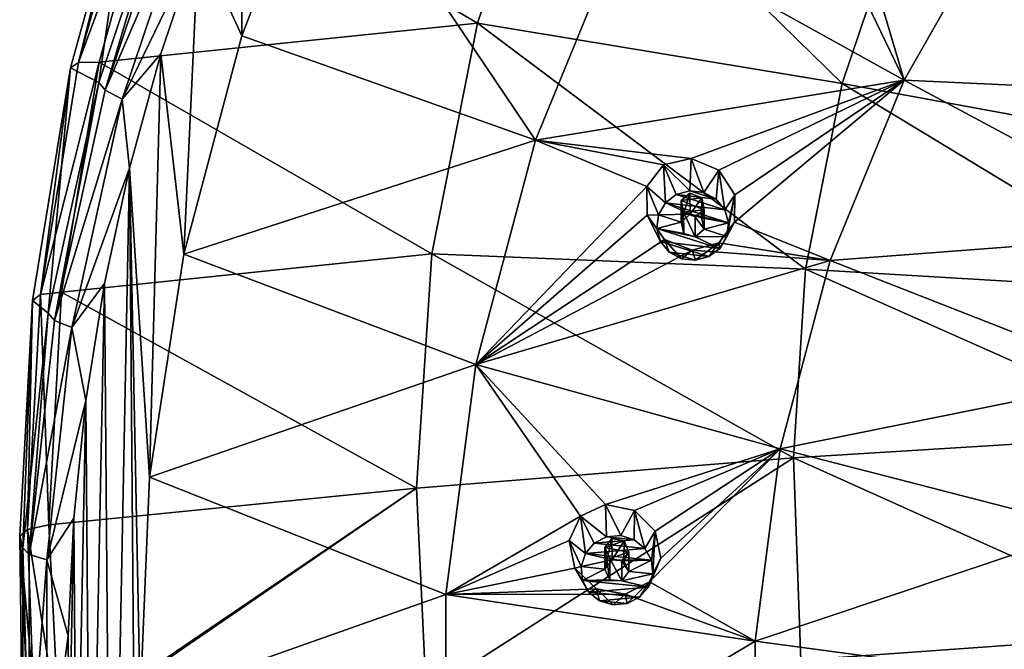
# Model space of a CAD drawing. Header units: millimetres. Extents: x -198 to 325, y 0 to 239.
# Tile 181 of 256: x -198 to -178, y 190 to 203. Entities that reach past the tile are written whole.
import ezdxf

# ---------------------------------------------------------------- set-up
doc = ezdxf.new("R2010")
doc.units = ezdxf.units.MM
doc.header["$LTSCALE"] = 65.185185
for name, color, linetype in [('2093', 7, 'CONTINUOUS'), ('2094', 7, 'CONTINUOUS'), ('2110', 7, 'CONTINUOUS'), ('2111', 7, 'CONTINUOUS'), ('2130', 7, 'CONTINUOUS'), ('2131', 7, 'CONTINUOUS'), ('2144', 7, 'CONTINUOUS'), ('2173', 7, 'CONTINUOUS'), ('2174', 7, 'CONTINUOUS'), ('2298', 7, 'CONTINUOUS'), ('2299', 7, 'CONTINUOUS'), ('2300', 7, 'CONTINUOUS'), ('2301', 7, 'CONTINUOUS'), ('2302', 7, 'CONTINUOUS'), ('2303', 7, 'CONTINUOUS'), ('2304', 7, 'CONTINUOUS'), ('2305', 7, 'CONTINUOUS'), ('2306', 7, 'CONTINUOUS'), ('2307', 7, 'CONTINUOUS')]:
    doc.layers.add(name, color=color, linetype=linetype)

msp = doc.modelspace()

# ---------------------------------------------------------------- linework, layer by layer
at = {"layer": '2093', "linetype": 'CONTINUOUS'}
for points in [[(-188.976, 202.676, 7.93), (-195.547, 206.541, 12.018), (-187.415, 207.318, 9.174), (-188.976, 202.676, 7.93)], [(-188.976, 202.676, 7.93), (-187.415, 207.318, 9.174), (-181.385, 201.422, 5.076), (-188.976, 202.676, 7.93)], [(-181.385, 201.422, 5.076), (-187.415, 207.318, 9.174), (-180.127, 205.161, 6.078), (-181.385, 201.422, 5.076)], [(-196.844, 201.864, 10.765), (-195.547, 206.541, 12.018), (-188.976, 202.676, 7.93), (-196.844, 201.864, 10.765)], [(-181.385, 201.422, 5.076), (-180.127, 205.161, 6.078), (-173.652, 199.997, 2.725), (-181.385, 201.422, 5.076)], [(-173.652, 199.997, 2.725), (-180.127, 205.161, 6.078), (-172.705, 202.814, 3.479), (-173.652, 199.997, 2.725)], [(-189.923, 197.881, 6.646), (-196.844, 201.864, 10.765), (-188.976, 202.676, 7.93), (-189.923, 197.881, 6.646)], [(-189.923, 197.881, 6.646), (-188.976, 202.676, 7.93), (-182.147, 197.562, 4.042), (-189.923, 197.881, 6.646)], [(-182.147, 197.562, 4.042), (-188.976, 202.676, 7.93), (-181.385, 201.422, 5.076), (-182.147, 197.562, 4.042)], [(-197.628, 197.081, 9.483), (-196.844, 201.864, 10.765), (-189.923, 197.881, 6.646), (-197.628, 197.081, 9.483)], [(-182.147, 197.562, 4.042), (-181.385, 201.422, 5.076), (-174.227, 197.088, 1.945), (-182.147, 197.562, 4.042)], [(-174.227, 197.088, 1.945), (-181.385, 201.422, 5.076), (-173.652, 199.997, 2.725), (-174.227, 197.088, 1.945)], [(-190.24, 193.009, 5.34), (-197.628, 197.081, 9.483), (-189.923, 197.881, 6.646), (-190.24, 193.009, 5.34)], [(-182.402, 193.639, 2.991), (-190.24, 193.009, 5.34), (-189.923, 197.881, 6.646), (-182.402, 193.639, 2.991)], [(-182.402, 193.639, 2.991), (-189.923, 197.881, 6.646), (-182.147, 197.562, 4.042), (-182.402, 193.639, 2.991)], [(-174.419, 194.131, 1.153), (-182.402, 193.639, 2.991), (-182.147, 197.562, 4.042), (-174.419, 194.131, 1.153)], [(-174.419, 194.131, 1.153), (-182.147, 197.562, 4.042), (-174.227, 197.088, 1.945), (-174.419, 194.131, 1.153)], [(-190.24, 193.009, 5.34), (-197.891, 192.246, 8.188), (-197.628, 197.081, 9.483), (-190.24, 193.009, 5.34)]]:
    msp.add_3dface(points, dxfattribs=at)
at = {"layer": '2094', "linetype": 'CONTINUOUS'}
for points in [[(-197.44, 201.748, 11.687), (-196.851, 201.443, 22.31), (-196.126, 206.484, 12.956), (-197.44, 201.748, 11.687)], [(-196.851, 201.443, 22.31), (-195.284, 206.108, 23.56), (-196.126, 206.484, 12.956), (-196.851, 201.443, 22.31)], [(-198.234, 196.905, 10.389), (-197.905, 196.645, 21.024), (-197.44, 201.748, 11.687), (-198.234, 196.905, 10.389)], [(-197.905, 196.645, 21.024), (-196.851, 201.443, 22.31), (-197.44, 201.748, 11.687), (-197.905, 196.645, 21.024)], [(-198.5, 192.008, 9.077), (-198.434, 191.766, 19.717), (-198.234, 196.905, 10.389), (-198.5, 192.008, 9.077)], [(-198.434, 191.766, 19.717), (-197.905, 196.645, 21.024), (-198.234, 196.905, 10.389), (-198.434, 191.766, 19.717)], [(-198.433, 186.862, 18.403), (-198.434, 191.766, 19.717), (-198.5, 192.008, 9.077), (-198.433, 186.862, 18.403)], [(-198.292, 187.671, 7.921), (-198.433, 186.862, 18.403), (-198.5, 192.008, 9.077), (-198.292, 187.671, 7.921)]]:
    msp.add_3dface(points, dxfattribs=at)
at = {"layer": '2110', "linetype": 'CONTINUOUS'}
for points in [[(-193.879, 202.408, 23.604), (-192.183, 206.795, 24.779), (-193.872, 206.66, 24.743), (-193.879, 202.408, 23.604)], [(-194.781, 204.372, 24.13), (-193.879, 202.408, 23.604), (-193.872, 206.66, 24.743), (-194.781, 204.372, 24.13)], [(-195.565, 202.033, 23.503), (-195.088, 197.874, 22.389), (-194.781, 204.372, 24.13), (-195.565, 202.033, 23.503)], [(-195.088, 197.874, 22.389), (-193.879, 202.408, 23.604), (-194.781, 204.372, 24.13), (-195.088, 197.874, 22.389)], [(-196.218, 199.659, 22.867), (-195.798, 193.235, 21.146), (-195.565, 202.033, 23.503), (-196.218, 199.659, 22.867)], [(-195.798, 193.235, 21.146), (-195.088, 197.874, 22.389), (-195.565, 202.033, 23.503), (-195.798, 193.235, 21.146)], [(-196.737, 197.261, 22.224), (-196.596, 180.169, 17.645), (-196.218, 199.659, 22.867), (-196.737, 197.261, 22.224)], [(-196.596, 180.169, 17.645), (-196.037, 177.775, 17.003), (-196.218, 199.659, 22.867), (-196.596, 180.169, 17.645)], [(-195.996, 188.555, 19.892), (-195.798, 193.235, 21.146), (-196.218, 199.659, 22.867), (-195.996, 188.555, 19.892)], [(-196.037, 177.775, 17.003), (-195.996, 188.555, 19.892), (-196.218, 199.659, 22.867), (-196.037, 177.775, 17.003)], [(-197.124, 194.83, 21.573), (-197.024, 182.594, 18.295), (-196.737, 197.261, 22.224), (-197.124, 194.83, 21.573)], [(-197.024, 182.594, 18.295), (-196.596, 180.169, 17.645), (-196.737, 197.261, 22.224), (-197.024, 182.594, 18.295)], [(-197.376, 192.387, 20.918), (-197.315, 185.029, 18.947), (-197.124, 194.83, 21.573), (-197.376, 192.387, 20.918)], [(-197.315, 185.029, 18.947), (-197.024, 182.594, 18.295), (-197.124, 194.83, 21.573), (-197.315, 185.029, 18.947)], [(-197.491, 189.938, 20.262), (-197.471, 187.479, 19.603), (-197.376, 192.387, 20.918), (-197.491, 189.938, 20.262)], [(-197.471, 187.479, 19.603), (-197.315, 185.029, 18.947), (-197.376, 192.387, 20.918), (-197.471, 187.479, 19.603)]]:
    msp.add_3dface(points, dxfattribs=at)
at = {"layer": '2111', "linetype": 'CONTINUOUS'}
for points in [[(-182.402, 193.639, 2.991), (-174.419, 194.131, 1.153), (-174.305, 189.997, 0.19), (-182.402, 193.639, 2.991)], [(-190.24, 193.009, 5.34), (-182.402, 193.639, 2.991), (-190.044, 188.738, 4.269), (-190.24, 193.009, 5.34)], [(-190.044, 188.738, 4.269), (-182.402, 193.639, 2.991), (-182.244, 189.432, 1.985), (-190.044, 188.738, 4.269)], [(-182.244, 189.432, 1.985), (-182.402, 193.639, 2.991), (-174.305, 189.997, 0.19), (-182.244, 189.432, 1.985)], [(-197.891, 192.246, 8.188), (-190.24, 193.009, 5.34), (-197.679, 187.965, 7.043), (-197.891, 192.246, 8.188)], [(-197.679, 187.965, 7.043), (-190.24, 193.009, 5.34), (-197.674, 187.917, 7.03), (-197.679, 187.965, 7.043)], [(-197.674, 187.917, 7.03), (-190.24, 193.009, 5.34), (-190.044, 188.738, 4.269), (-197.674, 187.917, 7.03)], [(-181.799, 185.237, 1.025), (-182.244, 189.432, 1.985), (-174.305, 189.997, 0.19), (-181.799, 185.237, 1.025)], [(-173.965, 185.863, -0.708), (-181.799, 185.237, 1.025), (-174.305, 189.997, 0.19), (-173.965, 185.863, -0.708)]]:
    msp.add_3dface(points, dxfattribs=at)
at = {"layer": '2130', "linetype": 'CONTINUOUS'}
for points in [[(-197.278, 201.858, 11.145), (-196.126, 206.484, 12.956), (-195.968, 206.578, 12.41), (-197.278, 201.858, 11.145)], [(-195.547, 206.541, 12.018), (-197.278, 201.858, 11.145), (-195.968, 206.578, 12.41), (-195.547, 206.541, 12.018)], [(-195.547, 206.541, 12.018), (-196.844, 201.864, 10.765), (-197.278, 201.858, 11.145), (-195.547, 206.541, 12.018)], [(-197.44, 201.748, 11.687), (-196.126, 206.484, 12.956), (-197.278, 201.858, 11.145), (-197.44, 201.748, 11.687)], [(-196.844, 201.864, 10.765), (-197.628, 197.081, 9.483), (-198.069, 197.031, 9.851), (-196.844, 201.864, 10.765)], [(-196.844, 201.864, 10.765), (-198.069, 197.031, 9.851), (-197.278, 201.858, 11.145), (-196.844, 201.864, 10.765)], [(-198.069, 197.031, 9.851), (-197.44, 201.748, 11.687), (-197.278, 201.858, 11.145), (-198.069, 197.031, 9.851)], [(-198.234, 196.905, 10.389), (-197.44, 201.748, 11.687), (-198.069, 197.031, 9.851), (-198.234, 196.905, 10.389)], [(-198.5, 192.008, 9.077), (-198.234, 196.905, 10.389), (-198.337, 192.15, 8.549), (-198.5, 192.008, 9.077)], [(-197.891, 192.246, 8.188), (-198.337, 192.15, 8.549), (-198.069, 197.031, 9.851), (-197.891, 192.246, 8.188)], [(-198.337, 192.15, 8.549), (-198.234, 196.905, 10.389), (-198.069, 197.031, 9.851), (-198.337, 192.15, 8.549)], [(-197.628, 197.081, 9.483), (-197.891, 192.246, 8.188), (-198.069, 197.031, 9.851), (-197.628, 197.081, 9.483)]]:
    msp.add_3dface(points, dxfattribs=at)
at = {"layer": '2131', "linetype": 'CONTINUOUS'}
for points in [[(-197.891, 192.246, 8.188), (-197.679, 187.965, 7.043), (-198.337, 192.15, 8.549), (-197.891, 192.246, 8.188)], [(-198.5, 192.008, 9.077), (-198.337, 192.15, 8.549), (-198.217, 188.907, 7.68), (-198.5, 192.008, 9.077)], [(-198.292, 187.671, 7.921), (-198.5, 192.008, 9.077), (-198.217, 188.907, 7.68), (-198.292, 187.671, 7.921)], [(-198.337, 192.15, 8.549), (-197.679, 187.965, 7.043), (-198.217, 188.907, 7.68), (-198.337, 192.15, 8.549)]]:
    msp.add_3dface(points, dxfattribs=at)
at = {"layer": '2144', "linetype": 'CONTINUOUS'}
for points in [[(-195.284, 206.108, 23.56), (-196.851, 201.443, 22.31), (-196.722, 201.28, 22.783), (-195.284, 206.108, 23.56)], [(-195.284, 206.108, 23.56), (-196.722, 201.28, 22.783), (-195.159, 205.933, 24.03), (-195.284, 206.108, 23.56)], [(-196.722, 201.28, 22.783), (-194.817, 205.711, 24.35), (-195.159, 205.933, 24.03), (-196.722, 201.28, 22.783)], [(-196.368, 201.094, 23.113), (-194.817, 205.711, 24.35), (-196.722, 201.28, 22.783), (-196.368, 201.094, 23.113)], [(-196.368, 201.094, 23.113), (-194.781, 204.372, 24.13), (-194.817, 205.711, 24.35), (-196.368, 201.094, 23.113)], [(-195.565, 202.033, 23.503), (-194.781, 204.372, 24.13), (-196.368, 201.094, 23.113), (-195.565, 202.033, 23.503)], [(-196.218, 199.659, 22.867), (-195.565, 202.033, 23.503), (-196.368, 201.094, 23.113), (-196.218, 199.659, 22.867)], [(-196.851, 201.443, 22.31), (-197.905, 196.645, 21.024), (-197.773, 196.496, 21.501), (-196.851, 201.443, 22.31)], [(-196.851, 201.443, 22.31), (-197.773, 196.496, 21.501), (-196.722, 201.28, 22.783), (-196.851, 201.443, 22.31)], [(-197.773, 196.496, 21.501), (-196.368, 201.094, 23.113), (-196.722, 201.28, 22.783), (-197.773, 196.496, 21.501)], [(-197.412, 196.345, 21.841), (-196.368, 201.094, 23.113), (-197.773, 196.496, 21.501), (-197.412, 196.345, 21.841)], [(-197.412, 196.345, 21.841), (-196.218, 199.659, 22.867), (-196.368, 201.094, 23.113), (-197.412, 196.345, 21.841)], [(-196.737, 197.261, 22.224), (-196.218, 199.659, 22.867), (-197.412, 196.345, 21.841), (-196.737, 197.261, 22.224)], [(-197.124, 194.83, 21.573), (-196.737, 197.261, 22.224), (-197.412, 196.345, 21.841), (-197.124, 194.83, 21.573)], [(-197.905, 196.645, 21.024), (-198.434, 191.766, 19.717), (-198.301, 191.631, 20.198), (-197.905, 196.645, 21.024)], [(-197.905, 196.645, 21.024), (-198.301, 191.631, 20.198), (-197.773, 196.496, 21.501), (-197.905, 196.645, 21.024)], [(-198.301, 191.631, 20.198), (-197.412, 196.345, 21.841), (-197.773, 196.496, 21.501), (-198.301, 191.631, 20.198)], [(-197.935, 191.518, 20.547), (-197.412, 196.345, 21.841), (-198.301, 191.631, 20.198), (-197.935, 191.518, 20.547)], [(-197.935, 191.518, 20.547), (-197.124, 194.83, 21.573), (-197.412, 196.345, 21.841), (-197.935, 191.518, 20.547)], [(-197.376, 192.387, 20.918), (-197.124, 194.83, 21.573), (-197.935, 191.518, 20.547), (-197.376, 192.387, 20.918)], [(-197.491, 189.938, 20.262), (-197.376, 192.387, 20.918), (-197.935, 191.518, 20.547), (-197.491, 189.938, 20.262)], [(-198.434, 191.766, 19.717), (-198.433, 186.862, 18.403), (-198.299, 186.74, 18.887), (-198.434, 191.766, 19.717)], [(-198.434, 191.766, 19.717), (-198.299, 186.74, 18.887), (-198.301, 191.631, 20.198), (-198.434, 191.766, 19.717)], [(-198.299, 186.74, 18.887), (-197.935, 191.518, 20.547), (-198.301, 191.631, 20.198), (-198.299, 186.74, 18.887)], [(-197.933, 186.663, 19.246), (-197.935, 191.518, 20.547), (-198.299, 186.74, 18.887), (-197.933, 186.663, 19.246)], [(-197.933, 186.663, 19.246), (-197.491, 189.938, 20.262), (-197.935, 191.518, 20.547), (-197.933, 186.663, 19.246)], [(-197.471, 187.479, 19.603), (-197.491, 189.938, 20.262), (-197.933, 186.663, 19.246), (-197.471, 187.479, 19.603)]]:
    msp.add_3dface(points, dxfattribs=at)
at = {"layer": '2173', "color": 7, "linetype": 'CONTINUOUS', "true_color": 0xe0e6ed}
for points in [[(-192.183, 206.795, 24.779), (-193.879, 202.408, 23.604), (-187.767, 200.243, 25.756), (-192.183, 206.795, 24.779)], [(-192.183, 206.795, 24.779), (-187.767, 200.243, 25.756), (-185.931, 204.722, 26.956), (-192.183, 206.795, 24.779)], [(-178.086, 205.024, 29.366), (-181.044, 204.699, 28.511), (-180.098, 201.488, 28.419), (-178.086, 205.024, 29.366)], [(-172.536, 201.144, 30.24), (-178.086, 205.024, 29.366), (-180.098, 201.488, 28.419), (-172.536, 201.144, 30.24)], [(-172.536, 201.144, 30.24), (-170.566, 203.763, 30.942), (-178.086, 205.024, 29.366), (-172.536, 201.144, 30.24)], [(-185.931, 204.722, 26.956), (-187.767, 200.243, 25.756), (-180.098, 201.488, 28.419), (-185.931, 204.722, 26.956)], [(-181.63, 204.672, 28.336), (-185.931, 204.722, 26.956), (-180.098, 201.488, 28.419), (-181.63, 204.672, 28.336)], [(-181.044, 204.699, 28.511), (-181.63, 204.672, 28.336), (-180.098, 201.488, 28.419), (-181.044, 204.699, 28.511)], [(-193.879, 202.408, 23.604), (-195.088, 197.874, 22.389), (-187.767, 200.243, 25.756), (-193.879, 202.408, 23.604)], [(-187.767, 200.243, 25.756), (-184.528, 199.86, 26.83), (-180.098, 201.488, 28.419), (-187.767, 200.243, 25.756)], [(-184.528, 199.86, 26.83), (-183.955, 199.615, 26.982), (-180.098, 201.488, 28.419), (-184.528, 199.86, 26.83)], [(-183.955, 199.615, 26.982), (-183.62, 199.108, 27.014), (-180.098, 201.488, 28.419), (-183.955, 199.615, 26.982)], [(-183.62, 199.108, 27.014), (-183.625, 198.537, 26.923), (-180.098, 201.488, 28.419), (-183.62, 199.108, 27.014)], [(-180.098, 201.488, 28.419), (-183.625, 198.537, 26.923), (-181.636, 197.737, 27.413), (-180.098, 201.488, 28.419)], [(-174.151, 198.307, 29.479), (-180.098, 201.488, 28.419), (-181.636, 197.737, 27.413), (-174.151, 198.307, 29.479)], [(-174.151, 198.307, 29.479), (-172.536, 201.144, 30.24), (-180.098, 201.488, 28.419), (-174.151, 198.307, 29.479)], [(-195.088, 197.874, 22.389), (-189.007, 195.577, 24.506), (-187.767, 200.243, 25.756), (-195.088, 197.874, 22.389)], [(-189.007, 195.577, 24.506), (-185.448, 199.281, 26.434), (-187.767, 200.243, 25.756), (-189.007, 195.577, 24.506)], [(-185.101, 199.726, 26.619), (-184.528, 199.86, 26.83), (-187.767, 200.243, 25.756), (-185.101, 199.726, 26.619)], [(-185.448, 199.281, 26.434), (-185.101, 199.726, 26.619), (-187.767, 200.243, 25.756), (-185.448, 199.281, 26.434)], [(-185.445, 198.685, 26.342), (-185.448, 199.281, 26.434), (-189.007, 195.577, 24.506), (-185.445, 198.685, 26.342)], [(-185.086, 198.177, 26.381), (-185.445, 198.685, 26.342), (-189.007, 195.577, 24.506), (-185.086, 198.177, 26.381)], [(-183.625, 198.537, 26.923), (-183.954, 198.104, 26.746), (-181.636, 197.737, 27.413), (-183.625, 198.537, 26.923)], [(-184.508, 197.956, 26.539), (-185.086, 198.177, 26.381), (-189.007, 195.577, 24.506), (-184.508, 197.956, 26.539)], [(-175.385, 195.296, 28.673), (-174.151, 198.307, 29.479), (-181.636, 197.737, 27.413), (-175.385, 195.296, 28.673)], [(-184.508, 197.956, 26.539), (-189.007, 195.577, 24.506), (-181.636, 197.737, 27.413), (-184.508, 197.956, 26.539)], [(-183.954, 198.104, 26.746), (-184.508, 197.956, 26.539), (-181.636, 197.737, 27.413), (-183.954, 198.104, 26.746)], [(-195.088, 197.874, 22.389), (-195.798, 193.235, 21.146), (-189.007, 195.577, 24.506), (-195.088, 197.874, 22.389)], [(-181.636, 197.737, 27.413), (-189.007, 195.577, 24.506), (-182.675, 193.828, 26.366), (-181.636, 197.737, 27.413)], [(-175.385, 195.296, 28.673), (-181.636, 197.737, 27.413), (-182.675, 193.828, 26.366), (-175.385, 195.296, 28.673)], [(-195.798, 193.235, 21.146), (-189.632, 190.798, 23.225), (-189.007, 195.577, 24.506), (-195.798, 193.235, 21.146)], [(-189.632, 190.798, 23.225), (-186.83, 192.422, 24.661), (-189.007, 195.577, 24.506), (-189.632, 190.798, 23.225)], [(-186.83, 192.422, 24.661), (-186.311, 192.668, 24.901), (-189.007, 195.577, 24.506), (-186.83, 192.422, 24.661)], [(-189.007, 195.577, 24.506), (-186.311, 192.668, 24.901), (-182.675, 193.828, 26.366), (-189.007, 195.577, 24.506)], [(-176.218, 192.16, 27.833), (-175.385, 195.296, 28.673), (-182.675, 193.828, 26.366), (-176.218, 192.16, 27.833)], [(-186.311, 192.668, 24.901), (-185.709, 192.546, 25.086), (-182.675, 193.828, 26.366), (-186.311, 192.668, 24.901)], [(-185.709, 192.546, 25.086), (-185.278, 192.116, 25.139), (-182.675, 193.828, 26.366), (-185.709, 192.546, 25.086)], [(-185.162, 191.554, 25.052), (-185.392, 191.058, 24.856), (-182.675, 193.828, 26.366), (-185.162, 191.554, 25.052)], [(-182.675, 193.828, 26.366), (-185.392, 191.058, 24.856), (-183.198, 189.825, 25.294), (-182.675, 193.828, 26.366)], [(-185.278, 192.116, 25.139), (-185.162, 191.554, 25.052), (-182.675, 193.828, 26.366), (-185.278, 192.116, 25.139)], [(-176.218, 192.16, 27.833), (-182.675, 193.828, 26.366), (-183.198, 189.825, 25.294), (-176.218, 192.16, 27.833)], [(-195.798, 193.235, 21.146), (-195.996, 188.555, 19.892), (-189.632, 190.798, 23.225), (-195.798, 193.235, 21.146)], [(-187.068, 191.919, 24.461), (-186.83, 192.422, 24.661), (-189.632, 190.798, 23.225), (-187.068, 191.919, 24.461)], [(-176.638, 188.948, 26.972), (-176.218, 192.16, 27.833), (-183.198, 189.825, 25.294), (-176.638, 188.948, 26.972)], [(-186.946, 191.346, 24.373), (-187.068, 191.919, 24.461), (-189.632, 190.798, 23.225), (-186.946, 191.346, 24.373)], [(-186.5, 190.916, 24.432), (-186.946, 191.346, 24.373), (-189.632, 190.798, 23.225), (-186.5, 190.916, 24.432)], [(-185.392, 191.058, 24.856), (-185.898, 190.807, 24.621), (-183.198, 189.825, 25.294), (-185.392, 191.058, 24.856)], [(-195.996, 188.555, 19.892), (-189.632, 185.981, 21.935), (-189.632, 190.798, 23.225), (-195.996, 188.555, 19.892)], [(-185.898, 190.807, 24.621), (-186.5, 190.916, 24.432), (-189.632, 190.798, 23.225), (-185.898, 190.807, 24.621)], [(-185.898, 190.807, 24.621), (-189.632, 190.798, 23.225), (-183.198, 189.825, 25.294), (-185.898, 190.807, 24.621)], [(-189.632, 190.798, 23.225), (-189.632, 185.981, 21.935), (-183.198, 189.825, 25.294), (-189.632, 190.798, 23.225)], [(-183.198, 189.825, 25.294), (-189.632, 185.981, 21.935), (-183.198, 185.79, 24.212), (-183.198, 189.825, 25.294)], [(-176.638, 188.948, 26.972), (-183.198, 189.825, 25.294), (-183.198, 185.79, 24.212), (-176.638, 188.948, 26.972)]]:
    msp.add_3dface(points, dxfattribs=at)
at = {"layer": '2174', "color": 7, "linetype": 'CONTINUOUS', "true_color": 0xe0e6ed}
for points in [[(-184.553, 199.139, 26.713), (-184.735, 198.989, 26.63), (-184.309, 199.04, 26.779), (-184.553, 199.139, 26.713)], [(-184.309, 199.04, 26.779), (-184.735, 198.989, 26.63), (-184.259, 198.795, 26.757), (-184.309, 199.04, 26.779)], [(-184.259, 198.795, 26.757), (-184.735, 198.989, 26.63), (-184.685, 198.744, 26.608), (-184.259, 198.795, 26.757)], [(-184.443, 198.645, 26.673), (-184.259, 198.795, 26.757), (-184.685, 198.744, 26.608), (-184.443, 198.645, 26.673)], [(-186.177, 191.959, 24.79), (-186.322, 191.775, 24.697), (-185.924, 191.91, 24.868), (-186.177, 191.959, 24.79)], [(-185.924, 191.91, 24.868), (-186.322, 191.775, 24.697), (-185.825, 191.68, 24.85), (-185.924, 191.91, 24.868)], [(-185.825, 191.68, 24.85), (-186.322, 191.775, 24.697), (-186.222, 191.545, 24.679), (-185.825, 191.68, 24.85)], [(-185.969, 191.497, 24.757), (-185.825, 191.68, 24.85), (-186.222, 191.545, 24.679), (-185.969, 191.497, 24.757)]]:
    msp.add_3dface(points, dxfattribs=at)
at = {"layer": '2298', "linetype": 'CONTINUOUS'}
for points in [[(-186.311, 192.668, 24.901), (-186.83, 192.422, 24.661), (-186.288, 191.994, 26.552), (-186.311, 192.668, 24.901)], [(-185.709, 192.546, 25.086), (-186.311, 192.668, 24.901), (-185.995, 192.021, 26.559), (-185.709, 192.546, 25.086)], [(-185.995, 192.021, 26.559), (-186.311, 192.668, 24.901), (-186.288, 191.994, 26.552), (-185.995, 192.021, 26.559)], [(-186.83, 192.422, 24.661), (-187.068, 191.919, 24.461), (-186.73, 191.65, 26.459), (-186.83, 192.422, 24.661)], [(-186.288, 191.994, 26.552), (-186.83, 192.422, 24.661), (-186.545, 191.863, 26.516), (-186.288, 191.994, 26.552)], [(-186.545, 191.863, 26.516), (-186.83, 192.422, 24.661), (-186.73, 191.65, 26.459), (-186.545, 191.863, 26.516)], [(-185.715, 191.936, 26.536), (-185.709, 192.546, 25.086), (-185.995, 192.021, 26.559), (-185.715, 191.936, 26.536)], [(-185.492, 191.756, 26.488), (-185.709, 192.546, 25.086), (-185.715, 191.936, 26.536), (-185.492, 191.756, 26.488)], [(-185.278, 192.116, 25.139), (-185.709, 192.546, 25.086), (-185.492, 191.756, 26.488), (-185.278, 192.116, 25.139)], [(-185.356, 191.51, 26.422), (-185.278, 192.116, 25.139), (-185.492, 191.756, 26.488), (-185.356, 191.51, 26.422)], [(-185.328, 191.225, 26.346), (-185.278, 192.116, 25.139), (-185.356, 191.51, 26.422), (-185.328, 191.225, 26.346)], [(-185.162, 191.554, 25.052), (-185.278, 192.116, 25.139), (-185.328, 191.225, 26.346), (-185.162, 191.554, 25.052)], [(-186.73, 191.65, 26.459), (-187.068, 191.919, 24.461), (-186.82, 191.376, 26.386), (-186.73, 191.65, 26.459)]]:
    msp.add_3dface(points, dxfattribs=at)
at = {"layer": '2299', "linetype": 'CONTINUOUS'}
for points in [[(-185.715, 191.936, 26.536), (-186.288, 191.994, 26.552), (-186.545, 191.863, 26.516), (-185.715, 191.936, 26.536)], [(-185.715, 191.936, 26.536), (-185.995, 192.021, 26.559), (-186.288, 191.994, 26.552), (-185.715, 191.936, 26.536)], [(-185.492, 191.756, 26.488), (-186.545, 191.863, 26.516), (-186.73, 191.65, 26.459), (-185.492, 191.756, 26.488)], [(-185.492, 191.756, 26.488), (-185.715, 191.936, 26.536), (-186.545, 191.863, 26.516), (-185.492, 191.756, 26.488)], [(-186.73, 191.65, 26.459), (-186.82, 191.376, 26.386), (-186.174, 191.521, 26.425), (-186.73, 191.65, 26.459)], [(-185.356, 191.51, 26.422), (-185.492, 191.756, 26.488), (-186.73, 191.65, 26.459), (-185.356, 191.51, 26.422)], [(-185.356, 191.51, 26.422), (-186.73, 191.65, 26.459), (-186.174, 191.521, 26.425), (-185.356, 191.51, 26.422)], [(-186.82, 191.376, 26.386), (-186.322, 191.326, 26.373), (-186.174, 191.521, 26.425), (-186.82, 191.376, 26.386)], [(-186.322, 191.326, 26.373), (-186.82, 191.376, 26.386), (-186.791, 191.091, 26.31), (-186.322, 191.326, 26.373)], [(-185.928, 191.496, 26.418), (-185.356, 191.51, 26.422), (-186.174, 191.521, 26.425), (-185.928, 191.496, 26.418)], [(-185.825, 191.275, 26.359), (-185.356, 191.51, 26.422), (-185.928, 191.496, 26.418), (-185.825, 191.275, 26.359)], [(-185.328, 191.225, 26.346), (-185.356, 191.51, 26.422), (-185.825, 191.275, 26.359), (-185.328, 191.225, 26.346)], [(-186.22, 191.105, 26.313), (-186.322, 191.326, 26.373), (-186.791, 191.091, 26.31), (-186.22, 191.105, 26.313)], [(-185.973, 191.08, 26.307), (-185.328, 191.225, 26.346), (-185.825, 191.275, 26.359), (-185.973, 191.08, 26.307)], [(-185.328, 191.225, 26.346), (-185.973, 191.08, 26.307), (-185.417, 190.952, 26.272), (-185.328, 191.225, 26.346)], [(-185.973, 191.08, 26.307), (-186.22, 191.105, 26.313), (-186.791, 191.091, 26.31), (-185.973, 191.08, 26.307)], [(-185.417, 190.952, 26.272), (-185.973, 191.08, 26.307), (-186.791, 191.091, 26.31), (-185.417, 190.952, 26.272)], [(-186.655, 190.846, 26.244), (-185.417, 190.952, 26.272), (-186.791, 191.091, 26.31), (-186.655, 190.846, 26.244)], [(-185.602, 190.739, 26.215), (-185.417, 190.952, 26.272), (-186.655, 190.846, 26.244), (-185.602, 190.739, 26.215)], [(-186.433, 190.665, 26.196), (-185.602, 190.739, 26.215), (-186.655, 190.846, 26.244), (-186.433, 190.665, 26.196)], [(-185.859, 190.607, 26.18), (-185.602, 190.739, 26.215), (-186.433, 190.665, 26.196), (-185.859, 190.607, 26.18)], [(-186.152, 190.58, 26.173), (-185.859, 190.607, 26.18), (-186.433, 190.665, 26.196), (-186.152, 190.58, 26.173)]]:
    msp.add_3dface(points, dxfattribs=at)
at = {"layer": '2300', "linetype": 'CONTINUOUS'}
for points in [[(-186.322, 191.775, 24.697), (-186.177, 191.959, 24.79), (-186.322, 191.326, 26.373), (-186.322, 191.775, 24.697)], [(-186.322, 191.326, 26.373), (-186.177, 191.959, 24.79), (-186.174, 191.521, 26.425), (-186.322, 191.326, 26.373)], [(-186.177, 191.959, 24.79), (-185.924, 191.91, 24.868), (-186.174, 191.521, 26.425), (-186.177, 191.959, 24.79)], [(-185.924, 191.91, 24.868), (-185.928, 191.496, 26.418), (-186.174, 191.521, 26.425), (-185.924, 191.91, 24.868)], [(-185.924, 191.91, 24.868), (-185.825, 191.68, 24.85), (-185.928, 191.496, 26.418), (-185.924, 191.91, 24.868)], [(-185.825, 191.68, 24.85), (-185.825, 191.275, 26.359), (-185.928, 191.496, 26.418), (-185.825, 191.68, 24.85)]]:
    msp.add_3dface(points, dxfattribs=at)
at = {"layer": '2301', "linetype": 'CONTINUOUS'}
for points in [[(-187.068, 191.919, 24.461), (-186.946, 191.346, 24.373), (-186.82, 191.376, 26.386), (-187.068, 191.919, 24.461)], [(-186.82, 191.376, 26.386), (-186.946, 191.346, 24.373), (-186.791, 191.091, 26.31), (-186.82, 191.376, 26.386)], [(-185.392, 191.058, 24.856), (-185.162, 191.554, 25.052), (-185.417, 190.952, 26.272), (-185.392, 191.058, 24.856)], [(-185.162, 191.554, 25.052), (-185.328, 191.225, 26.346), (-185.417, 190.952, 26.272), (-185.162, 191.554, 25.052)], [(-186.946, 191.346, 24.373), (-186.5, 190.916, 24.432), (-186.655, 190.846, 26.244), (-186.946, 191.346, 24.373)], [(-186.946, 191.346, 24.373), (-186.655, 190.846, 26.244), (-186.791, 191.091, 26.31), (-186.946, 191.346, 24.373)], [(-185.898, 190.807, 24.621), (-185.392, 191.058, 24.856), (-185.859, 190.607, 26.18), (-185.898, 190.807, 24.621)], [(-185.392, 191.058, 24.856), (-185.602, 190.739, 26.215), (-185.859, 190.607, 26.18), (-185.392, 191.058, 24.856)], [(-185.392, 191.058, 24.856), (-185.417, 190.952, 26.272), (-185.602, 190.739, 26.215), (-185.392, 191.058, 24.856)], [(-186.5, 190.916, 24.432), (-186.433, 190.665, 26.196), (-186.655, 190.846, 26.244), (-186.5, 190.916, 24.432)], [(-186.5, 190.916, 24.432), (-185.898, 190.807, 24.621), (-186.152, 190.58, 26.173), (-186.5, 190.916, 24.432)], [(-186.5, 190.916, 24.432), (-186.152, 190.58, 26.173), (-186.433, 190.665, 26.196), (-186.5, 190.916, 24.432)], [(-185.898, 190.807, 24.621), (-185.859, 190.607, 26.18), (-186.152, 190.58, 26.173), (-185.898, 190.807, 24.621)]]:
    msp.add_3dface(points, dxfattribs=at)
at = {"layer": '2302', "linetype": 'CONTINUOUS'}
for points in [[(-186.222, 191.545, 24.679), (-186.322, 191.775, 24.697), (-186.22, 191.105, 26.313), (-186.222, 191.545, 24.679)], [(-186.322, 191.775, 24.697), (-186.322, 191.326, 26.373), (-186.22, 191.105, 26.313), (-186.322, 191.775, 24.697)], [(-185.825, 191.68, 24.85), (-185.969, 191.497, 24.757), (-185.825, 191.275, 26.359), (-185.825, 191.68, 24.85)], [(-185.969, 191.497, 24.757), (-186.222, 191.545, 24.679), (-185.973, 191.08, 26.307), (-185.969, 191.497, 24.757)], [(-186.222, 191.545, 24.679), (-186.22, 191.105, 26.313), (-185.973, 191.08, 26.307), (-186.222, 191.545, 24.679)], [(-185.969, 191.497, 24.757), (-185.973, 191.08, 26.307), (-185.825, 191.275, 26.359), (-185.969, 191.497, 24.757)]]:
    msp.add_3dface(points, dxfattribs=at)
at = {"layer": '2303', "linetype": 'CONTINUOUS'}
for points in [[(-184.528, 199.86, 26.83), (-185.101, 199.726, 26.619), (-184.558, 199.187, 28.479), (-184.528, 199.86, 26.83)], [(-184.265, 199.154, 28.47), (-184.528, 199.86, 26.83), (-184.558, 199.187, 28.479), (-184.265, 199.154, 28.47)], [(-183.955, 199.615, 26.982), (-184.528, 199.86, 26.83), (-184.265, 199.154, 28.47), (-183.955, 199.615, 26.982)], [(-185.101, 199.726, 26.619), (-185.448, 199.281, 26.434), (-185.064, 198.939, 28.412), (-185.101, 199.726, 26.619)], [(-184.558, 199.187, 28.479), (-185.101, 199.726, 26.619), (-184.837, 199.11, 28.458), (-184.558, 199.187, 28.479)], [(-184.837, 199.11, 28.458), (-185.101, 199.726, 26.619), (-185.064, 198.939, 28.412), (-184.837, 199.11, 28.458)], [(-184.009, 199.015, 28.433), (-183.955, 199.615, 26.982), (-184.265, 199.154, 28.47), (-184.009, 199.015, 28.433)], [(-183.83, 198.794, 28.374), (-183.955, 199.615, 26.982), (-184.009, 199.015, 28.433), (-183.83, 198.794, 28.374)], [(-183.62, 199.108, 27.014), (-183.955, 199.615, 26.982), (-183.83, 198.794, 28.374), (-183.62, 199.108, 27.014)], [(-185.064, 198.939, 28.412), (-185.448, 199.281, 26.434), (-185.21, 198.689, 28.346), (-185.064, 198.939, 28.412)], [(-183.75, 198.526, 28.302), (-183.62, 199.108, 27.014), (-183.83, 198.794, 28.374), (-183.75, 198.526, 28.302)], [(-183.625, 198.537, 26.923), (-183.62, 199.108, 27.014), (-183.784, 198.241, 28.226), (-183.625, 198.537, 26.923)], [(-183.784, 198.241, 28.226), (-183.62, 199.108, 27.014), (-183.75, 198.526, 28.302), (-183.784, 198.241, 28.226)]]:
    msp.add_3dface(points, dxfattribs=at)
at = {"layer": '2304', "linetype": 'CONTINUOUS'}
for points in [[(-184.009, 199.015, 28.433), (-184.558, 199.187, 28.479), (-184.837, 199.11, 28.458), (-184.009, 199.015, 28.433)], [(-184.009, 199.015, 28.433), (-184.265, 199.154, 28.47), (-184.558, 199.187, 28.479), (-184.009, 199.015, 28.433)], [(-185.064, 198.939, 28.412), (-185.21, 198.689, 28.346), (-184.548, 198.701, 28.349), (-185.064, 198.939, 28.412)], [(-183.83, 198.794, 28.374), (-184.837, 199.11, 28.458), (-185.064, 198.939, 28.412), (-183.83, 198.794, 28.374)], [(-183.75, 198.526, 28.302), (-183.83, 198.794, 28.374), (-185.064, 198.939, 28.412), (-183.75, 198.526, 28.302)], [(-183.75, 198.526, 28.302), (-185.064, 198.939, 28.412), (-184.548, 198.701, 28.349), (-183.75, 198.526, 28.302)], [(-183.83, 198.794, 28.374), (-184.009, 199.015, 28.433), (-184.837, 199.11, 28.458), (-183.83, 198.794, 28.374)], [(-184.735, 198.54, 28.306), (-185.21, 198.689, 28.346), (-185.244, 198.404, 28.269), (-184.735, 198.54, 28.306)], [(-184.682, 198.304, 28.242), (-184.735, 198.54, 28.306), (-185.244, 198.404, 28.269), (-184.682, 198.304, 28.242)], [(-185.21, 198.689, 28.346), (-184.735, 198.54, 28.306), (-184.548, 198.701, 28.349), (-185.21, 198.689, 28.346)], [(-184.312, 198.627, 28.329), (-183.75, 198.526, 28.302), (-184.548, 198.701, 28.349), (-184.312, 198.627, 28.329)], [(-184.259, 198.391, 28.266), (-183.75, 198.526, 28.302), (-184.312, 198.627, 28.329), (-184.259, 198.391, 28.266)], [(-183.784, 198.241, 28.226), (-183.75, 198.526, 28.302), (-184.259, 198.391, 28.266), (-183.784, 198.241, 28.226)], [(-184.446, 198.23, 28.222), (-184.682, 198.304, 28.242), (-185.244, 198.404, 28.269), (-184.446, 198.23, 28.222)], [(-183.93, 197.992, 28.159), (-184.446, 198.23, 28.222), (-185.244, 198.404, 28.269), (-183.93, 197.992, 28.159)], [(-185.164, 198.137, 28.198), (-183.93, 197.992, 28.159), (-185.244, 198.404, 28.269), (-185.164, 198.137, 28.198)], [(-184.446, 198.23, 28.222), (-183.784, 198.241, 28.226), (-184.259, 198.391, 28.266), (-184.446, 198.23, 28.222)], [(-184.157, 197.821, 28.113), (-183.93, 197.992, 28.159), (-185.164, 198.137, 28.198), (-184.157, 197.821, 28.113)], [(-184.985, 197.916, 28.138), (-184.157, 197.821, 28.113), (-185.164, 198.137, 28.198), (-184.985, 197.916, 28.138)], [(-183.784, 198.241, 28.226), (-184.446, 198.23, 28.222), (-183.93, 197.992, 28.159), (-183.784, 198.241, 28.226)], [(-184.437, 197.744, 28.092), (-184.157, 197.821, 28.113), (-184.985, 197.916, 28.138), (-184.437, 197.744, 28.092)], [(-184.729, 197.776, 28.101), (-184.437, 197.744, 28.092), (-184.985, 197.916, 28.138), (-184.729, 197.776, 28.101)]]:
    msp.add_3dface(points, dxfattribs=at)
at = {"layer": '2305', "linetype": 'CONTINUOUS'}
for points in [[(-184.735, 198.989, 26.63), (-184.553, 199.139, 26.713), (-184.735, 198.54, 28.306), (-184.735, 198.989, 26.63)], [(-184.735, 198.54, 28.306), (-184.553, 199.139, 26.713), (-184.548, 198.701, 28.349), (-184.735, 198.54, 28.306)], [(-184.553, 199.139, 26.713), (-184.309, 199.04, 26.779), (-184.548, 198.701, 28.349), (-184.553, 199.139, 26.713)], [(-184.309, 199.04, 26.779), (-184.312, 198.627, 28.329), (-184.548, 198.701, 28.349), (-184.309, 199.04, 26.779)], [(-184.309, 199.04, 26.779), (-184.259, 198.795, 26.757), (-184.312, 198.627, 28.329), (-184.309, 199.04, 26.779)], [(-184.259, 198.795, 26.757), (-184.259, 198.391, 28.266), (-184.312, 198.627, 28.329), (-184.259, 198.795, 26.757)]]:
    msp.add_3dface(points, dxfattribs=at)
at = {"layer": '2306', "linetype": 'CONTINUOUS'}
for points in [[(-185.448, 199.281, 26.434), (-185.445, 198.685, 26.342), (-185.21, 198.689, 28.346), (-185.448, 199.281, 26.434)], [(-185.21, 198.689, 28.346), (-185.445, 198.685, 26.342), (-185.244, 198.404, 28.269), (-185.21, 198.689, 28.346)], [(-185.445, 198.685, 26.342), (-185.086, 198.177, 26.381), (-185.164, 198.137, 28.198), (-185.445, 198.685, 26.342)], [(-185.445, 198.685, 26.342), (-185.164, 198.137, 28.198), (-185.244, 198.404, 28.269), (-185.445, 198.685, 26.342)], [(-183.954, 198.104, 26.746), (-183.625, 198.537, 26.923), (-183.93, 197.992, 28.159), (-183.954, 198.104, 26.746)], [(-183.625, 198.537, 26.923), (-183.784, 198.241, 28.226), (-183.93, 197.992, 28.159), (-183.625, 198.537, 26.923)], [(-185.086, 198.177, 26.381), (-184.985, 197.916, 28.138), (-185.164, 198.137, 28.198), (-185.086, 198.177, 26.381)], [(-185.086, 198.177, 26.381), (-184.508, 197.956, 26.539), (-184.729, 197.776, 28.101), (-185.086, 198.177, 26.381)], [(-185.086, 198.177, 26.381), (-184.729, 197.776, 28.101), (-184.985, 197.916, 28.138), (-185.086, 198.177, 26.381)], [(-184.508, 197.956, 26.539), (-184.437, 197.744, 28.092), (-184.729, 197.776, 28.101), (-184.508, 197.956, 26.539)], [(-184.508, 197.956, 26.539), (-183.954, 198.104, 26.746), (-184.437, 197.744, 28.092), (-184.508, 197.956, 26.539)], [(-183.954, 198.104, 26.746), (-184.157, 197.821, 28.113), (-184.437, 197.744, 28.092), (-183.954, 198.104, 26.746)], [(-183.954, 198.104, 26.746), (-183.93, 197.992, 28.159), (-184.157, 197.821, 28.113), (-183.954, 198.104, 26.746)]]:
    msp.add_3dface(points, dxfattribs=at)
at = {"layer": '2307', "linetype": 'CONTINUOUS'}
for points in [[(-184.685, 198.744, 26.608), (-184.735, 198.989, 26.63), (-184.682, 198.304, 28.242), (-184.685, 198.744, 26.608)], [(-184.735, 198.989, 26.63), (-184.735, 198.54, 28.306), (-184.682, 198.304, 28.242), (-184.735, 198.989, 26.63)], [(-184.443, 198.645, 26.673), (-184.685, 198.744, 26.608), (-184.446, 198.23, 28.222), (-184.443, 198.645, 26.673)], [(-184.685, 198.744, 26.608), (-184.682, 198.304, 28.242), (-184.446, 198.23, 28.222), (-184.685, 198.744, 26.608)], [(-184.259, 198.795, 26.757), (-184.443, 198.645, 26.673), (-184.259, 198.391, 28.266), (-184.259, 198.795, 26.757)], [(-184.443, 198.645, 26.673), (-184.446, 198.23, 28.222), (-184.259, 198.391, 28.266), (-184.443, 198.645, 26.673)]]:
    msp.add_3dface(points, dxfattribs=at)

doc.saveas('drawing.dxf')
